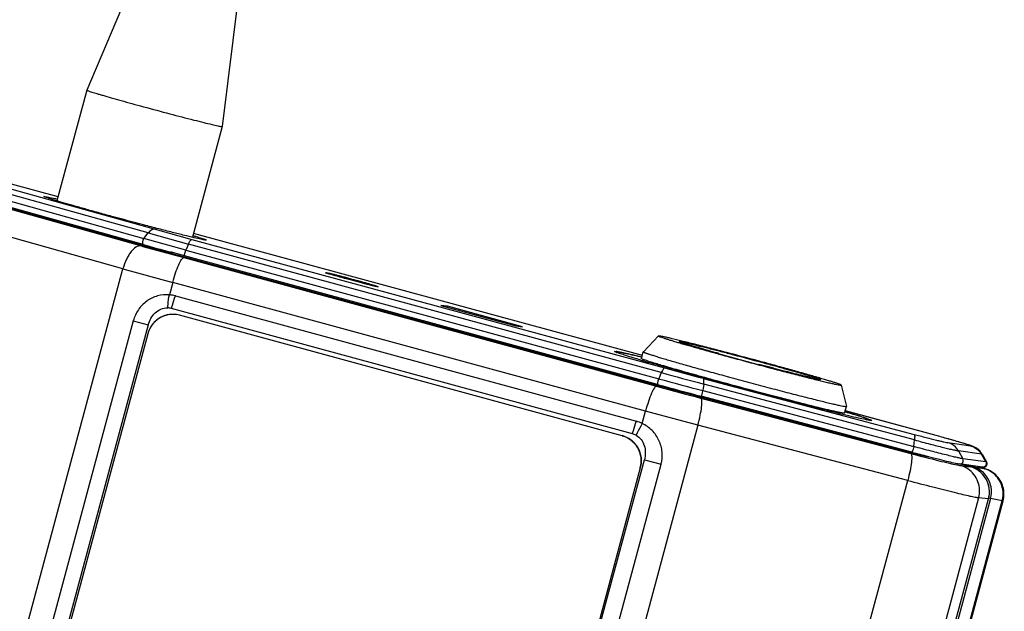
# Model space of a CAD drawing. Header units: inches. Extents: x 0 to 17, y 0 to 11.
# Tile 27 of 30: x 13.7 to 14.8, y 5.3 to 6. Entities that reach past the tile are written whole.
import ezdxf

# ---------------------------------------------------------------- set-up
doc = ezdxf.new("R2010")
doc.units = ezdxf.units.IN
doc.header["$LTSCALE"] = 0.935
doc.header["$MEASUREMENT"] = 0
doc.layers.get('0').update_dxf_attribs({"linetype": 'CONTINUOUS'})

msp = doc.modelspace()

# ---------------------------------------------------------------- linework, layer by layer
at = {"color": 7, "linetype": 'CONTINUOUS'}
for p, q in [((13.925, 6.206), (13.7995, 5.9111)), ((13.9921, 6.188), (13.9528, 5.8699)), ((13.7995, 5.9111), (13.7658, 5.7857)), ((13.7995, 5.9111), (13.7995, 5.9111)), ((13.9528, 5.8699), (13.9191, 5.7445)), ((13.9518, 5.8699), (13.9528, 5.8699)), ((13.9528, 5.8699), (13.9528, 5.8699)), ((13.8691, 5.7494), (13.6545, 5.8093)), ((13.6622, 5.8135), (13.8768, 5.7536)), ((13.8635, 5.7363), (13.6489, 5.7962)), ((13.6494, 5.8031), (13.864, 5.7431)), ((13.7671, 5.7903), (13.7142, 5.8047)), ((13.7671, 5.7903), (13.7142, 5.8047)), ((13.6479, 5.7947), (13.8613, 5.7346)), ((13.895, 5.7262), (13.6709, 5.7892)), ((13.751, 5.7907), (13.7522, 5.7907)), ((13.8405, 5.7089), (13.6271, 5.7689)), ((13.8768, 5.7536), (13.9184, 5.7421)), ((13.864, 5.7431), (13.8691, 5.7494)), ((13.9116, 5.73), (13.864, 5.7431)), ((13.8691, 5.7494), (13.9146, 5.7368)), ((13.9184, 5.7421), (14.4536, 5.5965)), ((14.4286, 5.6105), (13.9203, 5.7488)), ((14.4286, 5.6105), (13.9203, 5.7488)), ((13.9349, 5.7413), (13.9337, 5.7413)), ((13.8613, 5.7346), (13.8629, 5.7342)), ((13.8629, 5.7342), (13.9092, 5.7214)), ((13.9107, 5.7273), (13.9116, 5.73)), ((13.9146, 5.7368), (13.9116, 5.73)), ((13.9116, 5.73), (14.4469, 5.5843)), ((14.4499, 5.5912), (13.9146, 5.7368)), ((13.8953, 5.7275), (13.8942, 5.7278)), ((14.4699, 5.5697), (13.895, 5.7262)), ((13.9103, 5.7234), (13.8953, 5.7275)), ((13.8962, 5.7272), (13.8959, 5.726)), ((13.9092, 5.7214), (14.4444, 5.5758)), ((14.4456, 5.5777), (13.9103, 5.7234)), ((13.6691, 5.0711), (13.8405, 5.7089)), ((13.8405, 5.7089), (13.8968, 5.6934)), ((14.0699, 5.7043), (14.0703, 5.7043)), ((14.0706, 5.704), (14.0699, 5.7043)), ((14.0703, 5.7043), (14.0707, 5.7042)), ((14.0718, 5.7036), (14.0706, 5.704)), ((14.0957, 5.698), (14.0951, 5.6981)), ((14.1043, 5.6957), (14.1043, 5.6957)), ((14.1043, 5.6957), (14.1045, 5.6956)), ((13.8968, 5.6934), (13.893, 5.6793)), ((14.4321, 5.5477), (13.8968, 5.6934)), ((14.1274, 5.6891), (14.1287, 5.6887)), ((14.1287, 5.6887), (14.1293, 5.6883)), ((14.1293, 5.6883), (14.1289, 5.6884)), ((13.8999, 5.678), (14.4217, 5.5361)), ((14.4172, 5.5218), (13.8954, 5.6638)), ((14.2077, 5.6663), (14.2003, 5.6674)), ((14.2003, 5.6674), (14.2853, 5.6442)), ((14.2077, 5.6663), (14.2075, 5.6654)), ((14.2928, 5.6432), (14.2077, 5.6663)), ((13.9045, 5.6561), (13.901, 5.6569)), ((14.4055, 5.5198), (13.9045, 5.6561)), ((13.8522, 5.65), (13.7081, 5.1136)), ((13.8691, 5.6452), (13.7249, 5.1089)), ((13.8522, 5.65), (13.8691, 5.6452)), ((14.2853, 5.6442), (14.2928, 5.6432)), ((13.8685, 5.6351), (13.7295, 5.1179)), ((14.4467, 5.6327), (14.4296, 5.6147)), ((14.4481, 5.6326), (14.4467, 5.6327)), ((14.4702, 5.6264), (14.4712, 5.6263)), ((14.3968, 5.6153), (14.3988, 5.6152)), ((14.3995, 5.6139), (14.3997, 5.6145)), ((14.4275, 5.607), (14.4295, 5.6147)), ((14.4296, 5.6147), (14.4295, 5.6147)), ((14.515, 5.6128), (14.5126, 5.6131)), ((14.5126, 5.6131), (14.558, 5.6008)), ((14.5149, 5.6125), (14.515, 5.6128)), ((14.4362, 5.6026), (14.4353, 5.6029)), ((14.558, 5.6008), (14.5604, 5.6005)), ((14.4469, 5.5843), (14.446, 5.5816)), ((14.4499, 5.5912), (14.4469, 5.5843)), ((14.4974, 5.5847), (14.736, 5.5213)), ((14.5257, 5.5865), (14.5258, 5.5864)), ((14.4979, 5.5783), (14.497, 5.5708)), ((14.7364, 5.5149), (14.4979, 5.5783)), ((14.5235, 5.5782), (14.5186, 5.5795)), ((14.5237, 5.5788), (14.5188, 5.5801)), ((14.5249, 5.5778), (14.5235, 5.5782)), ((14.5237, 5.5788), (14.5237, 5.5788)), ((14.525, 5.5784), (14.5237, 5.5788)), ((14.5251, 5.5784), (14.525, 5.5784)), ((14.6301, 5.5834), (14.6291, 5.5834)), ((14.6522, 5.5771), (14.6536, 5.5771)), ((14.6536, 5.5771), (14.6594, 5.5529)), ((14.4703, 5.571), (14.4699, 5.5697)), ((14.7193, 5.504), (14.4699, 5.5697)), ((14.4943, 5.5624), (14.4948, 5.5623)), ((14.4948, 5.5623), (14.7323, 5.4996)), ((14.7334, 5.5011), (14.4949, 5.5645)), ((14.4965, 5.5681), (14.497, 5.5708)), ((14.497, 5.5708), (14.7356, 5.5075)), ((14.6574, 5.5452), (14.6594, 5.5529)), ((14.6579, 5.5529), (14.6594, 5.5529)), ((14.6594, 5.5529), (14.6594, 5.5529)), ((14.4283, 5.5336), (14.4321, 5.5477)), ((14.4913, 5.5318), (14.4321, 5.5477)), ((14.6871, 5.54), (14.6583, 5.5479)), ((14.765, 5.5187), (14.6583, 5.5479)), ((14.7651, 5.5187), (14.6871, 5.54)), ((14.4913, 5.5318), (14.3199, 4.894)), ((14.7288, 5.4691), (14.4913, 5.5318)), ((14.685, 5.5372), (14.6852, 5.5378)), ((14.688, 5.537), (14.6861, 5.537)), ((14.4057, 5.5198), (14.4055, 5.5198)), ((14.7651, 5.5187), (14.765, 5.5187)), ((14.7356, 5.5075), (14.735, 5.5047)), ((14.7356, 5.5075), (14.7364, 5.5149)), ((14.8004, 5.5081), (14.7743, 5.5118)), ((14.7191, 5.5049), (14.7188, 5.5041)), ((14.7323, 5.4996), (14.733, 5.4994)), ((14.7487, 5.4971), (14.7485, 5.4967)), ((14.7531, 5.496), (14.7514, 5.4962)), ((14.8122, 5.4989), (14.7862, 5.5026)), ((14.7862, 5.5026), (14.7912, 5.4937)), ((14.8122, 5.4989), (14.813, 5.4989)), ((14.8172, 5.49), (14.8122, 5.4989)), ((14.813, 5.4989), (14.8181, 5.49)), ((14.2865, 4.9561), (14.4307, 5.4924)), ((14.3055, 4.951), (14.4496, 5.4874)), ((14.4307, 5.4924), (14.4496, 5.4874)), ((14.7846, 5.4867), (14.7873, 5.4862)), ((14.8133, 5.4841), (14.7873, 5.4878)), ((14.7873, 5.4862), (14.7885, 5.486)), ((14.7885, 5.486), (14.7996, 5.4846)), ((14.7996, 5.4846), (14.7887, 5.4876)), ((14.8172, 5.49), (14.7912, 5.4937)), ((14.7996, 5.4846), (14.7996, 5.4846)), ((14.8181, 5.49), (14.8172, 5.49)), ((14.4261, 5.4834), (14.2871, 4.9662)), ((14.5572, 4.8306), (14.7288, 5.4691)), ((14.8091, 5.4495), (14.6373, 4.8102)), ((14.6482, 4.8082), (14.8203, 5.4482)), ((14.6483, 4.8082), (14.8203, 5.4481)), ((14.8203, 5.4482), (14.8091, 5.4495)), ((14.8203, 5.4482), (14.8203, 5.4481))]:
    msp.add_line(p, q, dxfattribs=at)
at = {"color": 6, "linetype": 'CONTINUOUS'}
for p, q in [((14.8019, 5.485), (14.7963, 5.4865)), ((14.8019, 5.485), (14.8151, 5.4825)), ((14.4303, 3.9375), (14.8358, 5.446)), ((14.4313, 3.9375), (14.8368, 5.4459)), ((14.8226, 5.4485), (14.6328, 4.7423)), ((14.8226, 5.4485), (14.8205, 5.449)), ((14.8358, 5.446), (14.8226, 5.4485)), ((14.8358, 5.446), (14.8368, 5.4459))]:
    msp.add_line(p, q, dxfattribs=at)
at = {"color": 7, "linetype": 'CONTINUOUS'}
for centre, radius, start, end in [((15.749, 12.4885), 7.0106, 254.39815, 254.65855), ((13.7064, 4.2332), 1.5156, 74.7781, 75.1136), ((13.8897, 5.6406), 0.0388, 74.7871, 85.1864), ((13.8891, 5.6404), 0.0243, 74.7876, 85.1868), ((13.8972, 5.6275), 0.0297, 122.9862, 131.7708), ((13.897, 5.6278), 0.0293, 117.4703, 122.9739), ((13.897, 5.6278), 0.0294, 108.6246, 117.4627), ((13.8969, 5.628), 0.0292, 103.2659, 108.6175), ((13.8969, 5.628), 0.0292, 93.6271, 103.2552), ((13.8969, 5.6282), 0.0289, 88.6106, 93.6168), ((13.8969, 5.628), 0.0291, 81.8634, 88.6004), ((13.8976, 5.6273), 0.0302, 151.0689, 164.9258), ((13.8973, 5.6274), 0.0298, 146.5464, 151.0456), ((13.8974, 5.6274), 0.0299, 137.0758, 146.5431), ((13.8972, 5.6276), 0.0297, 131.7723, 137.0612), ((14.3934, 5.5775), 0.0381, 80.7758, 81.8998), ((14.4191, 5.6661), 0.0557, 249.2055, 249.3432), ((15.8259, 10.3586), 4.9241, 254.5574, 254.781), ((15.034, 7.6581), 2.1407, 253.5151, 253.7579), ((14.5427, 5.9373), 0.3501, 252.2089, 252.3558), ((16.4124, 12.795), 7.4602, 254.77811, 255.12628), ((16.6911, 13.832), 8.5476, 254.77819, 255.1262), ((16.5962, 13.4788), 8.1744, 254.77811, 255.12628), ((16.2261, 12.1236), 6.7859, 254.77833, 255.21448), ((16.6523, 13.6876), 8.4047, 254.77819, 255.1262), ((14.7243, 5.8933), 0.3547, 257.5436, 257.684), ((14.4115, 5.4986), 0.0388, 64.3766, 74.7602), ((14.6658, 5.4862), 0.0557, 69.2055, 69.3432), ((14.3979, 5.4918), 0.029, 74.2912, 74.7773), ((14.3978, 5.4917), 0.0292, 60.1552, 74.2579), ((14.4108, 5.4984), 0.0243, 64.3765, 74.7641), ((14.3978, 5.4917), 0.0292, 55.593, 60.1313), ((14.3977, 5.4915), 0.0293, 46.043, 55.5844), ((14.3976, 5.4914), 0.0295, 40.7608, 46.0328), ((14.3975, 5.4914), 0.0296, 31.989, 40.7534), ((14.3974, 5.4913), 0.0298, 26.568, 31.9814), ((14.7693, 5.4931), 0.0194, 74.2912, 74.7773), ((14.7953, 5.4895), 0.0194, 74.2912, 74.7773), ((14.3973, 5.4912), 0.0299, 17.8437, 26.5558), ((14.3971, 5.4912), 0.03, 12.6305, 17.8418), ((14.3971, 5.4912), 0.0301, 3.2324, 12.6163), ((14.732, 5.4989), 0.000745, 57.8117, 65.8258), ((15.5011, 8.3911), 2.9902, 255.1237, 255.4843), ((14.3969, 5.4912), 0.0302, 344.9813, 358.7579), ((14.3971, 5.4912), 0.0301, 358.784, 3.23), ((14.7921, 5.4568), 0.0288, 74.1073, 74.7744), ((14.7919, 5.4564), 0.0292, 60.1895, 74.076), ((14.8147, 5.488), 0.00401, 345.0064, 29.9893), ((14.7919, 5.4565), 0.0292, 54.1701, 60.1631), ((14.7919, 5.4563), 0.0293, 45.6762, 54.1672), ((14.7917, 5.4562), 0.0295, 38.4302, 45.6596), ((14.7916, 5.4561), 0.0296, 31.3319, 38.4321), ((14.7915, 5.4561), 0.0298, 23.4873, 31.3165), ((14.7915, 5.456), 0.0298, 17.0569, 23.4855), ((14.7912, 5.456), 0.0301, 8.9581, 17.0445), ((14.7797, 5.4574), 0.0304, 345.0549, 2.1151), ((14.7911, 5.456), 0.0302, 346.4321, 358.2504), ((14.7913, 5.456), 0.03, 4.8611, 8.9606), ((14.7912, 5.456), 0.0301, 2.1668, 4.8557), ((14.7912, 5.456), 0.0301, 1.0918, 2.1665), ((14.7911, 5.456), 0.0302, 358.267, 1.0913), ((14.7912, 5.456), 0.0301, 344.9635, 346.4175)]:
    msp.add_arc(centre, radius, start, end, dxfattribs=at)
at = {"color": 6, "linetype": 'CONTINUOUS'}
for centre, radius, start, end in [((14.6355, 4.8926), 0.6169, 73.5562, 73.7357), ((14.6983, 5.1076), 0.3929, 73.24, 73.6907), ((14.7016, 5.116), 0.384, 73.22, 73.5734), ((14.7626, 5.3207), 0.1703, 72.5995, 73.2928)]:
    msp.add_arc(centre, radius, start, end, dxfattribs=at)
at = {"color": 7, "linetype": 'CONTINUOUS'}
msp.add_ellipse((14.7137, 5.5065), major_axis=(0.0383, -0.0103), ratio=0.02466, start_param=-1.418306, end_param=-0.168916, dxfattribs=at)
for points, knots in [([(13.7995, 5.9111), (13.7995, 5.9111), (13.7996, 5.911), (13.8, 5.9108), (13.8009, 5.9105), (13.8023, 5.9099), (13.8043, 5.9093), (13.8069, 5.9085), (13.81, 5.9075), (13.8136, 5.9064), (13.8194, 5.9047), (13.8277, 5.9023), (13.8387, 5.8992), (13.8509, 5.8958), (13.8593, 5.8935), (13.8637, 5.8923)], [0, 0, 0, 0, 0.001535, 0.005143, 0.019119, 0.042118, 0.074014, 0.114557, 0.163432, 0.220281, 0.284645, 0.433901, 0.606517, 0.797253, 1, 1, 1, 1]), ([(13.8637, 5.8923), (13.8737, 5.8896), (13.8927, 5.8845), (13.9155, 5.8786), (13.9314, 5.8746), (13.9404, 5.8724), (13.947, 5.8709), (13.9505, 5.8701), (13.9518, 5.8699)], [0, 0, 0, 0, 0.340449, 0.649993, 0.778079, 0.881565, 0.956491, 1, 1, 1, 1]), ([(13.828, 5.7681), (13.8227, 5.7695), (13.8126, 5.7723), (13.798, 5.7764), (13.7866, 5.7796), (13.7783, 5.782), (13.7729, 5.7836), (13.7679, 5.785), (13.7636, 5.7863), (13.7598, 5.7875), (13.7567, 5.7885), (13.7546, 5.7892), (13.7532, 5.7897), (13.7524, 5.79), (13.7518, 5.7902), (13.7514, 5.7904), (13.7511, 5.7905), (13.751, 5.7907), (13.751, 5.7907)], [0, 0, 0, 0, 0.202845, 0.393584, 0.566236, 0.644098, 0.715482, 0.779843, 0.836673, 0.885545, 0.926064, 0.957937, 0.970552, 0.980919, 0.989026, 0.994871, 0.998471, 1, 1, 1, 1]), ([(13.7522, 5.7907), (13.754, 5.7904), (13.7586, 5.7894), (13.7632, 5.7884), (13.7662, 5.7877)], [0, 0, 0, 0, 0.363969, 1, 1, 1, 1]), ([(13.9337, 5.7413), (13.9322, 5.7415), (13.9279, 5.7424), (13.9201, 5.7442), (13.9092, 5.7468), (13.8958, 5.7502), (13.8804, 5.7541), (13.8576, 5.7601), (13.8399, 5.7649), (13.828, 5.7681)], [0, 0, 0, 0, 0.043512, 0.118441, 0.221942, 0.350044, 0.497827, 0.659611, 1, 1, 1, 1]), ([(13.8768, 5.7536), (13.8762, 5.7537), (13.8749, 5.7537), (13.8729, 5.7529), (13.8709, 5.7514), (13.8697, 5.7501), (13.8691, 5.7494)], [0, 0, 0, 0, 0.196701, 0.421457, 0.688181, 1, 1, 1, 1]), ([(13.8628, 5.7405), (13.8626, 5.74), (13.8625, 5.7391), (13.8625, 5.7376), (13.8629, 5.7364), (13.8635, 5.7363)], [0, 0, 0, 0, 0.334879, 0.628106, 1, 1, 1, 1]), ([(13.864, 5.7431), (13.8639, 5.7429), (13.8633, 5.7421), (13.863, 5.7412), (13.8628, 5.7405)], [0, 0, 0, 0, 0.224952, 1, 1, 1, 1]), ([(13.9146, 5.7368), (13.915, 5.7376), (13.9156, 5.739), (13.9166, 5.7407), (13.9174, 5.7417), (13.9181, 5.7422), (13.9184, 5.7421)], [0, 0, 0, 0, 0.386721, 0.684253, 0.885396, 1, 1, 1, 1]), ([(13.9199, 5.7464), (13.921, 5.746), (13.9232, 5.7454), (13.9263, 5.7444), (13.9289, 5.7436), (13.931, 5.7429), (13.9327, 5.7423), (13.9338, 5.7419), (13.9344, 5.7416), (13.9347, 5.7415), (13.9349, 5.7414), (13.935, 5.7413), (13.9349, 5.7413)], [0, 0, 0, 0, 0.228286, 0.428731, 0.600203, 0.741853, 0.852945, 0.932894, 0.961119, 0.981517, 0.994206, 1, 1, 1, 1]), ([(13.8613, 5.7346), (13.857, 5.7356), (13.8511, 5.7305), (13.8469, 5.7242), (13.8434, 5.7178), (13.8415, 5.7126), (13.8405, 5.7089)], [0, 0, 0, 0, 0.3783, 0.518088, 0.671184, 1, 1, 1, 1]), ([(13.8968, 5.6934), (13.8978, 5.697), (13.8998, 5.7038), (13.9027, 5.7116), (13.9051, 5.7166), (13.9066, 5.7192), (13.9078, 5.7208), (13.9088, 5.7215), (13.9092, 5.7214)], [0, 0, 0, 0, 0.365385, 0.679728, 0.803195, 0.898327, 0.963002, 1, 1, 1, 1]), ([(13.9103, 5.7234), (13.9102, 5.7234), (13.9101, 5.7239), (13.9102, 5.7247), (13.9104, 5.7259), (13.9106, 5.7268), (13.9107, 5.7273)], [0, 0, 0, 0, 0.090387, 0.304554, 0.622945, 1, 1, 1, 1]), ([(14.0707, 5.7042), (14.0722, 5.704), (14.0764, 5.703), (14.0839, 5.7011), (14.0936, 5.6986), (14.1006, 5.6967), (14.1043, 5.6957)], [0, 0, 0, 0, 0.132877, 0.367013, 0.670018, 1, 1, 1, 1]), ([(14.0951, 5.6981), (14.0934, 5.6986), (14.0903, 5.6994), (14.0864, 5.7004), (14.0835, 5.7012), (14.0815, 5.7017), (14.0796, 5.7021), (14.0779, 5.7026), (14.0763, 5.7029), (14.0749, 5.7033), (14.0737, 5.7035), (14.0729, 5.7037), (14.0723, 5.7039), (14.0719, 5.7039), (14.0716, 5.704), (14.0714, 5.704), (14.0712, 5.7041), (14.071, 5.7041), (14.0709, 5.7041), (14.0709, 5.7041), (14.0709, 5.704)], [0, 0, 0, 0, 0.203091, 0.393891, 0.48283, 0.566531, 0.644352, 0.715692, 0.779999, 0.836783, 0.885603, 0.926089, 0.943107, 0.957932, 0.970538, 0.980899, 0.989006, 0.994853, 0.998458, 1, 1, 1, 1]), ([(14.0948, 5.697), (14.0901, 5.6983), (14.0824, 5.7004), (14.0748, 5.7026), (14.0718, 5.7036)], [0, 0, 0, 0, 0.608573, 1, 1, 1, 1]), ([(14.1289, 5.6884), (14.1284, 5.6884), (14.1271, 5.6887), (14.1245, 5.6893), (14.121, 5.6901), (14.1149, 5.6917), (14.106, 5.694), (14.0986, 5.696), (14.0948, 5.697)], [0, 0, 0, 0, 0.04351, 0.118458, 0.221946, 0.350046, 0.659584, 1, 1, 1, 1]), ([(14.1284, 5.6886), (14.1284, 5.6886), (14.1283, 5.6886), (14.1283, 5.6887), (14.1281, 5.6888), (14.1279, 5.6888), (14.1277, 5.6889), (14.1274, 5.689), (14.127, 5.6891), (14.1265, 5.6893), (14.1256, 5.6896), (14.1244, 5.69), (14.1231, 5.6904), (14.1215, 5.6908), (14.1198, 5.6913), (14.118, 5.6919), (14.1159, 5.6924), (14.113, 5.6933), (14.1091, 5.6943), (14.106, 5.6952), (14.1043, 5.6957)], [0, 0, 0, 0, 0.00154, 0.005148, 0.011001, 0.019116, 0.02949, 0.042111, 0.056954, 0.073991, 0.114524, 0.163396, 0.220232, 0.284592, 0.355975, 0.433827, 0.517543, 0.606476, 0.797166, 1, 1, 1, 1]), ([(14.1045, 5.6956), (14.1091, 5.6944), (14.1168, 5.6922), (14.1245, 5.69), (14.1274, 5.6891)], [0, 0, 0, 0, 0.608573, 1, 1, 1, 1]), ([(13.893, 5.6793), (13.8885, 5.6797), (13.8793, 5.6788), (13.8669, 5.6728), (13.8573, 5.6628), (13.8534, 5.6544), (13.8522, 5.65)], [0, 0, 0, 0, 0.249069, 0.497257, 0.747315, 1, 1, 1, 1]), ([(13.8911, 5.6646), (13.8912, 5.6658), (13.8917, 5.6707), (13.8924, 5.6757), (13.893, 5.6793)], [0, 0, 0, 0, 0.258072, 1, 1, 1, 1]), ([(13.8954, 5.6638), (13.8958, 5.665), (13.8971, 5.6698), (13.8986, 5.6746), (13.8999, 5.678)], [0, 0, 0, 0, 0.259694, 1, 1, 1, 1]), ([(13.8691, 5.6452), (13.8698, 5.6478), (13.8717, 5.6527), (13.8766, 5.6591), (13.8832, 5.6636), (13.8885, 5.6648), (13.8911, 5.6646)], [0, 0, 0, 0, 0.251751, 0.502749, 0.752284, 1, 1, 1, 1]), ([(13.901, 5.6569), (13.8975, 5.6574), (13.8903, 5.6571), (13.8803, 5.6528), (13.8725, 5.6452), (13.8694, 5.6386), (13.8685, 5.6351)], [0, 0, 0, 0, 0.248678, 0.49806, 0.748552, 1, 1, 1, 1]), ([(14.4467, 5.6327), (14.4467, 5.6327), (14.4467, 5.6326), (14.4468, 5.6325), (14.4469, 5.6325), (14.447, 5.6324), (14.4473, 5.6323), (14.4477, 5.6321), (14.4484, 5.6318), (14.4495, 5.6314), (14.4513, 5.6308), (14.4539, 5.6299), (14.4571, 5.6289), (14.4608, 5.6278), (14.4651, 5.6265), (14.4699, 5.6251), (14.4772, 5.6229), (14.4874, 5.62), (14.5006, 5.6163), (14.5099, 5.6137), (14.5148, 5.6123)], [0, 0, 0, 0, 0.001244, 0.00248, 0.004236, 0.00653, 0.00937, 0.016705, 0.026249, 0.037994, 0.068029, 0.106653, 0.153641, 0.208715, 0.27155, 0.341769, 0.418957, 0.592347, 0.787587, 1, 1, 1, 1]), ([(14.567, 5.6025), (14.5602, 5.6043), (14.5468, 5.6079), (14.5269, 5.6132), (14.508, 5.6182), (14.4907, 5.6226), (14.4756, 5.6264), (14.4648, 5.629), (14.4577, 5.6307), (14.4536, 5.6316), (14.4505, 5.6322), (14.4488, 5.6325), (14.4481, 5.6326)], [0, 0, 0, 0, 0.170865, 0.340438, 0.50222, 0.649992, 0.778078, 0.881563, 0.922801, 0.956483, 0.982297, 1, 1, 1, 1]), ([(14.515, 5.6128), (14.5118, 5.6137), (14.5056, 5.6154), (14.4969, 5.6179), (14.4902, 5.6199), (14.4854, 5.6213), (14.4823, 5.6222), (14.4795, 5.6231), (14.4771, 5.6238), (14.475, 5.6245), (14.4733, 5.625), (14.472, 5.6255), (14.4711, 5.6258), (14.4706, 5.6261), (14.4704, 5.6262), (14.4702, 5.6263), (14.4702, 5.6263), (14.4702, 5.6264)], [0, 0, 0, 0, 0.214657, 0.410088, 0.582413, 0.658856, 0.728297, 0.790406, 0.844872, 0.89144, 0.929879, 0.96001, 0.981707, 0.989368, 0.994912, 0.998379, 1, 1, 1, 1]), ([(14.4712, 5.6263), (14.4718, 5.6263), (14.4731, 5.626), (14.4755, 5.6255), (14.4786, 5.6248), (14.4841, 5.6236), (14.4925, 5.6215), (14.5042, 5.6186), (14.5176, 5.6152), (14.5375, 5.6099), (14.5528, 5.6058), (14.5632, 5.603)], [0, 0, 0, 0, 0.017701, 0.043518, 0.077204, 0.118447, 0.221946, 0.350047, 0.49783, 0.659614, 1, 1, 1, 1]), ([(14.3993, 5.614), (14.399, 5.6142), (14.3983, 5.6144), (14.3975, 5.6148), (14.3971, 5.615), (14.3968, 5.6152), (14.3968, 5.6153)], [0, 0, 0, 0, 0.426122, 0.733112, 0.921786, 1, 1, 1, 1]), ([(14.3995, 5.6151), (14.4009, 5.6149), (14.4044, 5.6142), (14.4138, 5.6122), (14.4218, 5.6103), (14.4277, 5.6088)], [0, 0, 0, 0, 0.14994, 0.368733, 1, 1, 1, 1]), ([(14.4266, 5.6054), (14.4209, 5.6071), (14.4132, 5.6094), (14.4042, 5.6123), (14.4008, 5.6135), (14.3995, 5.614)], [0, 0, 0, 0, 0.627057, 0.846816, 1, 1, 1, 1]), ([(14.4279, 5.6087), (14.4258, 5.6092), (14.4218, 5.6101), (14.4162, 5.6115), (14.4113, 5.6125), (14.4078, 5.6133), (14.4054, 5.6138), (14.404, 5.6141), (14.4027, 5.6143), (14.4017, 5.6144), (14.4009, 5.6146), (14.4003, 5.6146), (14.3999, 5.6146), (14.3997, 5.6145), (14.3997, 5.6145)], [0, 0, 0, 0, 0.227445, 0.427581, 0.599151, 0.741092, 0.800673, 0.852542, 0.896616, 0.932842, 0.961191, 0.981661, 0.994354, 1, 1, 1, 1]), ([(14.4357, 5.6039), (14.4351, 5.6041), (14.4338, 5.6045), (14.4322, 5.6051), (14.4307, 5.6056), (14.4296, 5.606), (14.4287, 5.6063), (14.428, 5.6066), (14.4277, 5.6068), (14.4275, 5.6069), (14.4275, 5.607), (14.4275, 5.607)], [0, 0, 0, 0, 0.230097, 0.430693, 0.601373, 0.741739, 0.851524, 0.930635, 0.979235, 0.992562, 1, 1, 1, 1]), ([(14.4295, 5.6147), (14.4295, 5.6146), (14.4297, 5.6145), (14.43, 5.6143), (14.4305, 5.6141), (14.4313, 5.6138), (14.4323, 5.6134), (14.4335, 5.613), (14.4349, 5.6125), (14.4372, 5.6118), (14.4406, 5.6107), (14.4452, 5.6092), (14.4507, 5.6076), (14.4568, 5.6058), (14.4637, 5.6038), (14.4712, 5.6016), (14.4792, 5.5993), (14.4909, 5.596), (14.5065, 5.5917), (14.5192, 5.5883), (14.5257, 5.5865)], [0, 0, 0, 0, 0.001541, 0.005151, 0.011003, 0.01912, 0.029496, 0.042115, 0.056959, 0.073998, 0.11453, 0.163403, 0.22024, 0.284599, 0.355983, 0.433834, 0.51755, 0.606481, 0.797169, 1, 1, 1, 1]), ([(14.5333, 5.6073), (14.5401, 5.6054), (14.5535, 5.6018), (14.5734, 5.5965), (14.5923, 5.5915), (14.6097, 5.5871), (14.6247, 5.5833), (14.6356, 5.5807), (14.6427, 5.579), (14.6467, 5.5781), (14.6498, 5.5775), (14.6515, 5.5772), (14.6522, 5.5771)], [0, 0, 0, 0, 0.170865, 0.340438, 0.50222, 0.649992, 0.778078, 0.881563, 0.922801, 0.956483, 0.982297, 1, 1, 1, 1]), ([(14.5186, 5.5795), (14.5037, 5.5836), (14.4762, 5.5912), (14.4487, 5.599), (14.4362, 5.6026)], [0, 0, 0, 0, 0.543503, 1, 1, 1, 1]), ([(14.5188, 5.5801), (14.51, 5.5825), (14.4935, 5.5871), (14.4707, 5.5935), (14.452, 5.5989), (14.4411, 5.6022), (14.4366, 5.6036)], [0, 0, 0, 0, 0.317254, 0.600036, 0.832076, 1, 1, 1, 1]), ([(14.4536, 5.5965), (14.4534, 5.5965), (14.4527, 5.5961), (14.4519, 5.595), (14.4509, 5.5933), (14.4503, 5.592), (14.4499, 5.5912)], [0, 0, 0, 0, 0.114604, 0.315747, 0.613279, 1, 1, 1, 1]), ([(14.6291, 5.5834), (14.6287, 5.5834), (14.6276, 5.5836), (14.6249, 5.5842), (14.6204, 5.5852), (14.6136, 5.5868), (14.6052, 5.5888), (14.5954, 5.5913), (14.5803, 5.5952), (14.5685, 5.5983), (14.5604, 5.6005)], [0, 0, 0, 0, 0.018487, 0.044217, 0.116719, 0.215697, 0.338638, 0.482412, 0.643355, 1, 1, 1, 1]), ([(14.5632, 5.603), (14.5678, 5.6018), (14.5766, 5.5993), (14.5893, 5.5958), (14.5992, 5.593), (14.6064, 5.591), (14.6111, 5.5896), (14.6154, 5.5883), (14.6192, 5.5872), (14.6225, 5.5862), (14.6252, 5.5853), (14.627, 5.5847), (14.6283, 5.5842), (14.6289, 5.584), (14.6295, 5.5838), (14.6298, 5.5836), (14.63, 5.5835), (14.6302, 5.5834), (14.6301, 5.5834)], [0, 0, 0, 0, 0.202831, 0.393519, 0.566165, 0.644017, 0.715398, 0.779759, 0.836594, 0.885468, 0.926, 0.957882, 0.970502, 0.98088, 0.988997, 0.994848, 0.998459, 1, 1, 1, 1]), ([(14.6536, 5.5771), (14.6536, 5.5771), (14.6534, 5.5772), (14.6531, 5.5774), (14.6526, 5.5777), (14.6519, 5.5779), (14.651, 5.5783), (14.6499, 5.5787), (14.6486, 5.5791), (14.6465, 5.5798), (14.6434, 5.5808), (14.6391, 5.5821), (14.6342, 5.5835), (14.6287, 5.5852), (14.6225, 5.587), (14.6132, 5.5896), (14.6005, 5.5932), (14.5842, 5.5978), (14.5728, 5.6009), (14.567, 5.6025)], [0, 0, 0, 0, 0.001973, 0.006064, 0.012375, 0.020919, 0.031684, 0.044657, 0.059818, 0.077135, 0.118109, 0.167271, 0.22425, 0.288606, 0.359851, 0.437435, 0.609208, 0.798656, 1, 1, 1, 1]), ([(14.4979, 5.5783), (14.498, 5.5791), (14.4981, 5.5806), (14.4981, 5.5826), (14.498, 5.5839), (14.4976, 5.5846), (14.4974, 5.5847)], [0, 0, 0, 0, 0.388257, 0.686552, 0.887384, 1, 1, 1, 1]), ([(14.5258, 5.5864), (14.5333, 5.5844), (14.5482, 5.5804), (14.5703, 5.5745), (14.5913, 5.569), (14.6106, 5.564), (14.6273, 5.5599), (14.6394, 5.5569), (14.6473, 5.5551), (14.6517, 5.5541), (14.6552, 5.5534), (14.6571, 5.553), (14.6579, 5.5529)], [0, 0, 0, 0, 0.170865, 0.340438, 0.50222, 0.649992, 0.778079, 0.881564, 0.922801, 0.956483, 0.982297, 1, 1, 1, 1]), ([(14.4444, 5.5758), (14.444, 5.5758), (14.443, 5.5752), (14.4418, 5.5736), (14.4403, 5.571), (14.438, 5.566), (14.4351, 5.5581), (14.433, 5.5514), (14.4321, 5.5477)], [0, 0, 0, 0, 0.036998, 0.101673, 0.196806, 0.320272, 0.634615, 1, 1, 1, 1]), ([(14.446, 5.5816), (14.4458, 5.5812), (14.4456, 5.5803), (14.4454, 5.579), (14.4454, 5.5783), (14.4455, 5.5777), (14.4456, 5.5777)], [0, 0, 0, 0, 0.377055, 0.695446, 0.909613, 1, 1, 1, 1]), ([(14.6487, 5.5455), (14.6298, 5.5502), (14.5885, 5.5608), (14.5473, 5.5718), (14.5249, 5.5778)], [0, 0, 0, 0, 0.455875, 1, 1, 1, 1]), ([(14.6478, 5.5469), (14.6448, 5.5475), (14.638, 5.5491), (14.6213, 5.5531), (14.5959, 5.5596), (14.5618, 5.5685), (14.5376, 5.575), (14.5251, 5.5784)], [0, 0, 0, 0, 0.072218, 0.165581, 0.405277, 0.693631, 1, 1, 1, 1]), ([(14.4913, 5.5318), (14.4923, 5.5354), (14.4939, 5.5423), (14.4954, 5.5506), (14.4959, 5.5561), (14.4959, 5.5591), (14.4957, 5.561), (14.4952, 5.5621), (14.4948, 5.5623)], [0, 0, 0, 0, 0.365923, 0.680728, 0.804295, 0.899376, 0.963753, 1, 1, 1, 1]), ([(14.4949, 5.5645), (14.495, 5.5644), (14.4953, 5.5649), (14.4956, 5.5655), (14.4961, 5.5667), (14.4963, 5.5676), (14.4965, 5.5681)], [0, 0, 0, 0, 0.089186, 0.30335, 0.622229, 1, 1, 1, 1]), ([(14.6574, 5.5452), (14.6574, 5.5452), (14.6573, 5.5452), (14.6571, 5.5451), (14.6567, 5.5452), (14.656, 5.5452), (14.655, 5.5454), (14.6538, 5.5456), (14.6523, 5.5459), (14.6505, 5.5463), (14.6493, 5.5465), (14.6486, 5.5467)], [0, 0, 0, 0, 0.007415, 0.020736, 0.06933, 0.14846, 0.258268, 0.39864, 0.569331, 0.769932, 1, 1, 1, 1]), ([(14.6861, 5.537), (14.6844, 5.5373), (14.68, 5.5381), (14.6721, 5.5399), (14.6613, 5.5424), (14.6532, 5.5444), (14.6487, 5.5455)], [0, 0, 0, 0, 0.133367, 0.347822, 0.638783, 1, 1, 1, 1]), ([(14.6852, 5.5378), (14.6852, 5.5378), (14.685, 5.538), (14.6847, 5.5381), (14.6842, 5.5384), (14.6834, 5.5387), (14.6825, 5.5391), (14.6813, 5.5395), (14.6799, 5.54), (14.6776, 5.5408), (14.6742, 5.5419), (14.6695, 5.5434), (14.664, 5.545), (14.6601, 5.5462), (14.6581, 5.5468)], [0, 0, 0, 0, 0.005644, 0.018334, 0.038794, 0.067126, 0.103341, 0.147407, 0.199261, 0.258828, 0.400761, 0.57233, 0.772492, 1, 1, 1, 1]), ([(14.6583, 5.5468), (14.664, 5.5452), (14.6717, 5.5429), (14.6807, 5.54), (14.6841, 5.5388), (14.6854, 5.5383)], [0, 0, 0, 0, 0.627057, 0.846816, 1, 1, 1, 1]), ([(14.4172, 5.5218), (14.4175, 5.5231), (14.4189, 5.5279), (14.4204, 5.5326), (14.4217, 5.5361)], [0, 0, 0, 0, 0.259693, 1, 1, 1, 1]), ([(14.4283, 5.5336), (14.4277, 5.5326), (14.4252, 5.5282), (14.423, 5.5237), (14.4213, 5.5203)], [0, 0, 0, 0, 0.238481, 1, 1, 1, 1]), ([(14.4496, 5.4874), (14.4508, 5.4918), (14.4516, 5.5012), (14.4479, 5.5147), (14.44, 5.5262), (14.4324, 5.5316), (14.4283, 5.5336)], [0, 0, 0, 0, 0.250383, 0.500839, 0.75112, 1, 1, 1, 1]), ([(14.6855, 5.5382), (14.6859, 5.5381), (14.6865, 5.5379), (14.6874, 5.5375), (14.6878, 5.5373), (14.6881, 5.5371), (14.688, 5.537)], [0, 0, 0, 0, 0.426122, 0.733112, 0.921786, 1, 1, 1, 1]), ([(14.4057, 5.5198), (14.4094, 5.5187), (14.4164, 5.5152), (14.424, 5.5062), (14.4277, 5.495), (14.4271, 5.4871), (14.4261, 5.4834)], [0, 0, 0, 0, 0.248494, 0.497997, 0.74867, 1, 1, 1, 1]), ([(14.4213, 5.5203), (14.4235, 5.5192), (14.4275, 5.5158), (14.431, 5.5087), (14.4321, 5.5006), (14.4314, 5.4951), (14.4307, 5.4924)], [0, 0, 0, 0, 0.231962, 0.47894, 0.736874, 1, 1, 1, 1]), ([(14.736, 5.5213), (14.7362, 5.5213), (14.7365, 5.5206), (14.7367, 5.5192), (14.7367, 5.5173), (14.7365, 5.5158), (14.7364, 5.5149)], [0, 0, 0, 0, 0.112616, 0.313448, 0.611743, 1, 1, 1, 1]), ([(14.736, 5.5213), (14.7405, 5.5201), (14.749, 5.5179), (14.759, 5.5154), (14.7657, 5.5137), (14.7695, 5.5128), (14.7723, 5.5122), (14.7738, 5.5119), (14.7743, 5.5118)], [0, 0, 0, 0, 0.357466, 0.661846, 0.784505, 0.883252, 0.955681, 1, 1, 1, 1]), ([(14.8004, 5.5081), (14.8029, 5.5078), (14.7921, 5.5111), (14.7876, 5.5124), (14.7775, 5.5153), (14.7703, 5.5173), (14.765, 5.5187)], [0, 0, 0, 0, 0.209776, 0.365758, 0.554097, 1, 1, 1, 1]), ([(14.813, 5.4989), (14.8115, 5.5015), (14.8085, 5.5047), (14.8042, 5.5071), (14.8014, 5.5082), (14.7981, 5.5093), (14.7936, 5.5106), (14.7879, 5.5123), (14.7783, 5.5151), (14.7705, 5.5172), (14.7651, 5.5187)], [0, 0, 0, 0, 0.170019, 0.237647, 0.276983, 0.34438, 0.431779, 0.544218, 0.679471, 1, 1, 1, 1]), ([(14.7912, 5.4937), (14.7904, 5.4938), (14.7882, 5.4942), (14.7842, 5.4951), (14.7787, 5.4964), (14.769, 5.4988), (14.7544, 5.5025), (14.7422, 5.5057), (14.7356, 5.5075)], [0, 0, 0, 0, 0.044318, 0.116746, 0.215493, 0.338153, 0.642534, 1, 1, 1, 1]), ([(14.7364, 5.5149), (14.7423, 5.5134), (14.7533, 5.5105), (14.7663, 5.5072), (14.775, 5.505), (14.7799, 5.5039), (14.7835, 5.5031), (14.7855, 5.5027), (14.7862, 5.5026)], [0, 0, 0, 0, 0.357466, 0.661847, 0.784507, 0.883254, 0.955682, 1, 1, 1, 1]), ([(14.7862, 5.5026), (14.785, 5.5048), (14.7816, 5.5087), (14.7769, 5.5111), (14.7745, 5.5118)], [0, 0, 0, 0, 0.501047, 1, 1, 1, 1]), ([(14.8005, 5.5081), (14.8029, 5.5074), (14.8076, 5.505), (14.811, 5.5011), (14.8122, 5.4989)], [0, 0, 0, 0, 0.498953, 1, 1, 1, 1]), ([(14.7324, 5.4995), (14.7327, 5.4993), (14.7332, 5.4982), (14.7334, 5.4962), (14.7333, 5.4932), (14.7328, 5.4877), (14.7314, 5.4796), (14.7298, 5.4728), (14.7288, 5.4691)], [0, 0, 0, 0, 0.038335, 0.104827, 0.201158, 0.325016, 0.637922, 1, 1, 1, 1]), ([(14.733, 5.4994), (14.7434, 5.4967), (14.7577, 5.493), (14.7749, 5.4888), (14.7818, 5.4873), (14.7846, 5.4867)], [0, 0, 0, 0, 0.604781, 0.836568, 1, 1, 1, 1]), ([(14.735, 5.5047), (14.7349, 5.5042), (14.7346, 5.5034), (14.7342, 5.5022), (14.7339, 5.5015), (14.7336, 5.5011), (14.7334, 5.5011)], [0, 0, 0, 0, 0.373989, 0.691101, 0.90679, 1, 1, 1, 1]), ([(14.7516, 5.4963), (14.7559, 5.4952), (14.7637, 5.4932), (14.7741, 5.4907), (14.7817, 5.4889), (14.7858, 5.488), (14.7873, 5.4878)], [0, 0, 0, 0, 0.362267, 0.65909, 0.873923, 1, 1, 1, 1]), ([(14.7873, 5.4878), (14.7882, 5.4876), (14.7902, 5.4881), (14.7914, 5.4898), (14.7916, 5.4907)], [0, 0, 0, 0, 0.497998, 1, 1, 1, 1]), ([(14.8101, 5.4585), (14.81, 5.4616), (14.8088, 5.4679), (14.8042, 5.4761), (14.7972, 5.4826), (14.7915, 5.4852), (14.7885, 5.486)], [0, 0, 0, 0, 0.251633, 0.502221, 0.751579, 1, 1, 1, 1]), ([(14.8203, 5.4481), (14.8213, 5.4519), (14.8219, 5.4598), (14.8181, 5.4711), (14.8104, 5.48), (14.8033, 5.4836), (14.7996, 5.4846)], [0, 0, 0, 0, 0.251013, 0.501517, 0.751134, 1, 1, 1, 1]), ([(14.8133, 5.4841), (14.8138, 5.484), (14.8149, 5.4839), (14.8171, 5.4845), (14.8183, 5.486), (14.8185, 5.487)], [0, 0, 0, 0, 0.230894, 0.53502, 1, 1, 1, 1]), ([(14.8176, 5.487), (14.8174, 5.4861), (14.8162, 5.4844), (14.8142, 5.484), (14.8133, 5.4841)], [0, 0, 0, 0, 0.502002, 1, 1, 1, 1]), ([(14.7288, 5.4691), (14.7382, 5.4666), (14.7558, 5.4621), (14.7766, 5.4568), (14.7906, 5.4534), (14.7986, 5.4516), (14.8045, 5.4503), (14.8078, 5.4497), (14.8091, 5.4495)], [0, 0, 0, 0, 0.35399, 0.656629, 0.779395, 0.879019, 0.953146, 1, 1, 1, 1])]:
    msp.add_open_spline(points, degree=3, knots=knots, dxfattribs=at)
for points in [[(14.7916, 5.4907), (14.7919, 5.4917), (14.7917, 5.4928), (14.7912, 5.4937)], [(14.8172, 5.49), (14.8177, 5.4891), (14.8179, 5.488), (14.8176, 5.487)]]:
    msp.add_open_spline(points, degree=3, dxfattribs=at)
at = {"color": 6, "linetype": 'CONTINUOUS'}
for points, knots in [([(14.8019, 5.485), (14.8018, 5.485), (14.8014, 5.4846), (14.8013, 5.4843), (14.8011, 5.4841)], [0, 0, 0, 0, 0.324308, 1, 1, 1, 1]), ([(14.8231, 5.4617), (14.8221, 5.4671), (14.8171, 5.4775), (14.8072, 5.4835), (14.8019, 5.485)], [0, 0, 0, 0, 0.501586, 1, 1, 1, 1]), ([(14.8368, 5.4459), (14.8381, 5.4511), (14.8381, 5.4622), (14.8309, 5.474), (14.823, 5.4797), (14.8175, 5.4821), (14.8141, 5.4831), (14.8124, 5.4836)], [0, 0, 0, 0, 0.318433, 0.636106, 0.792213, 0.892975, 1, 1, 1, 1]), ([(14.8151, 5.4825), (14.8152, 5.4824), (14.8155, 5.4824), (14.8157, 5.4824), (14.8158, 5.4824), (14.8156, 5.4825), (14.8154, 5.4826), (14.8149, 5.4828), (14.8143, 5.483), (14.8138, 5.4831), (14.8135, 5.4832)], [0, 0, 0, 0, 0.130356, 0.204449, 0.224819, 0.267338, 0.36587, 0.521143, 0.732734, 1, 1, 1, 1]), ([(14.8363, 5.4592), (14.8354, 5.4646), (14.8303, 5.475), (14.8204, 5.481), (14.8151, 5.4825)], [0, 0, 0, 0, 0.501276, 1, 1, 1, 1])]:
    msp.add_open_spline(points, degree=3, knots=knots, dxfattribs=at)
for points in [[(14.8226, 5.4485), (14.8237, 5.4528), (14.8239, 5.4574), (14.8231, 5.4617)], [(14.8358, 5.446), (14.8369, 5.4503), (14.8371, 5.4549), (14.8363, 5.4592)]]:
    msp.add_open_spline(points, degree=3, dxfattribs=at)

doc.saveas('drawing.dxf')
